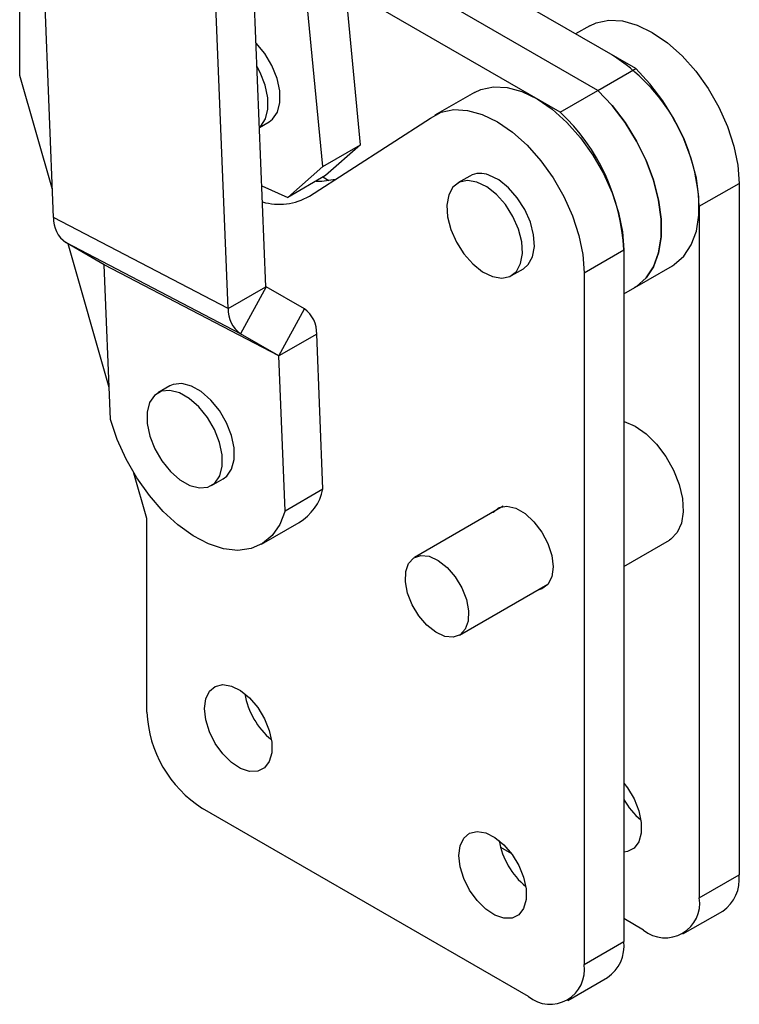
# Model space of a CAD drawing. Extents: x 78 to 731, y 58 to 554.
# Tile 15 of 17: x 646 to 731, y 178 to 295. Entities that reach past the tile are written whole.
import ezdxf

# ---------------------------------------------------------------- set-up
doc = ezdxf.new("R2010")
doc.units = 0
doc.header["$LTSCALE"] = 2
doc.layers.get('0').update_dxf_attribs({"linetype": 'CONTINUOUS'})

msp = doc.modelspace()

# ---------------------------------------------------------------- linework, layer by layer
at = {"color": 7, "linetype": 'CONTINUOUS'}
for p, q in [((686.340622, 280.07351), (681.044298, 335.57859)), ((681.862279, 277.488217), (678.007202, 317.88913)), ((649.929667, 271.462903), (648.081747, 317.178)), ((718.979709, 289.110984), (683.52525, 309.578407)), ((675.12616, 263.231307), (673.278241, 308.946404)), ((670.647817, 260.646014), (668.799897, 306.361111)), ((714.501366, 286.525691), (684.047391, 304.106397)), ((645.912009, 288.290153), (645.912009, 302.443527)), ((710.023023, 283.940399), (684.569534, 298.634386)), ((713.532589, 294.191279), (711.856008, 293.223409)), ((714.501366, 286.525691), (718.979709, 289.110984)), ((649.79621, 274.764432), (645.912009, 288.290153)), ((699.861858, 286.299334), (695.147813, 283.577974)), ((710.023023, 283.940399), (714.501366, 286.525691)), ((674.361642, 282.144486), (675.485403, 282.793219)), ((680.274152, 273.985861), (694.625788, 283.23029)), ((681.862279, 277.488217), (686.340622, 280.07351)), ((686.340622, 280.07351), (682.204318, 276.423865)), ((677.725975, 273.838572), (681.862279, 277.488217)), ((682.204318, 276.423865), (677.725975, 273.838572)), ((682.594842, 275.822487), (681.878715, 276.235899)), ((699.305808, 276.375334), (697.891594, 275.558926)), ((674.642213, 275.203535), (677.725975, 273.838572)), ((726.522181, 272.780876), (731.236226, 275.502236)), ((731.236226, 275.502236), (731.236226, 193.456215)), ((726.522181, 272.780876), (726.522181, 190.734855)), ((670.647817, 260.646014), (649.929667, 271.462903)), ((672.113748, 257.657099), (651.395598, 268.473989)), ((655.942425, 265.85406), (651.395598, 268.473989)), ((656.533405, 251.30392), (651.643703, 268.331029)), ((712.85145, 264.88893), (717.565495, 267.610291)), ((717.565495, 267.610291), (717.565495, 185.56427)), ((676.660575, 255.037169), (655.942425, 265.85406)), ((676.663655, 255.03089), (655.945505, 265.847781)), ((656.687967, 247.480257), (655.945505, 265.847781)), ((704.241078, 264.560105), (705.655292, 265.376513)), ((717.565495, 262.395432), (723.328658, 265.722435)), ((712.85145, 264.88893), (712.85145, 182.84291)), ((670.647817, 260.646014), (675.12616, 263.231307)), ((675.129241, 263.225028), (672.113748, 257.657099)), ((679.676067, 260.605098), (675.129241, 263.225028)), ((676.660575, 255.037169), (679.676067, 260.605098)), ((676.660575, 255.037169), (672.113748, 257.657099)), ((681.141997, 257.616182), (676.663655, 255.03089)), ((681.884458, 239.248656), (681.141997, 257.616182)), ((677.406116, 236.663364), (676.663655, 255.03089)), ((663.714769, 251.46834), (662.300554, 250.651932)), ((660.996953, 235.760778), (659.461093, 241.109004)), ((668.650037, 239.653113), (670.064252, 240.469521)), ((677.406116, 236.663364), (681.884458, 239.248656)), ((703.242577, 237.191917), (692.743033, 231.130659)), ((660.996953, 212.777873), (660.996953, 235.760778)), ((674.594403, 232.686937), (679.072746, 235.272229)), ((717.565495, 230.064774), (722.979384, 233.190145)), ((698.075933, 221.892807), (708.575477, 227.954065)), ((706.251787, 179.031767), (667.596615, 201.346923)), ((704.285398, 195.950829), (702.974667, 196.707499)), ((726.522181, 190.734855), (731.236226, 193.456215)), ((719.922518, 186.923712), (717.565494, 188.284393)), ((724.588805, 186.461635), (729.30285, 189.182996)), ((712.85145, 182.84291), (717.565495, 185.56427)), ((710.918074, 178.56969), (715.632119, 181.291051))]:
    msp.add_line(p, q, dxfattribs=at)
at = {"color": 7, "linetype": 'CONTINUOUS', "flags": 128}
for points in [[(713.532589, 294.191279), (714.298153, 294.549305), (715.783111, 294.86251), (717.420808, 294.773796), (719.162026, 294.28583), (720.954436, 293.413277), (722.744167, 292.182362), (724.477431, 290.630076), (726.10214, 288.803073), (727.569459, 286.756261), (728.835296, 284.551155), (729.861603, 282.254026), (730.617541, 279.933911), (731.080383, 277.660541), (731.236226, 275.502236)], [(675.485403, 282.793219), (675.910669, 283.115578), (676.482543, 283.966982), (676.770111, 285.113172), (676.753775, 286.476037), (676.434648, 287.962699), (675.834478, 289.471846), (674.994166, 290.900631), (673.970977, 292.151686), (673.956521, 292.166641)], [(674.360313, 282.177329), (674.496455, 282.299169), (675.06833, 283.150574), (675.355898, 284.296764), (675.339561, 285.659628), (675.020434, 287.146291), (674.420264, 288.655438), (674.072047, 289.308667)], [(723.328658, 265.722435), (723.563326, 265.866417), (724.698127, 266.862925), (725.578307, 268.201962), (726.179181, 269.845963), (726.48389, 271.748816), (726.48389, 273.857144), (726.179181, 276.111808), (725.578307, 278.449563), (724.698127, 280.804834), (723.563326, 283.111556), (722.205739, 285.305022), (720.663446, 287.323707), (718.979709, 289.110984)], [(699.861858, 286.299334), (700.627422, 286.65736), (702.11238, 286.970565), (703.750077, 286.881851), (705.491295, 286.393885), (707.283705, 285.521332), (709.073436, 284.290417), (710.8067, 282.738131), (712.431409, 280.911128), (713.898728, 278.864316), (715.164565, 276.659209), (716.190872, 274.362081), (716.946809, 272.041966), (717.409652, 269.768596), (717.565495, 267.610291)], [(718.850315, 263.137143), (719.084984, 263.281124), (720.219784, 264.277633), (721.099965, 265.61667), (721.700838, 267.260671), (722.005548, 269.163524), (722.005548, 271.271852), (721.700838, 273.526515), (721.099965, 275.864271), (720.219784, 278.219542), (719.084984, 280.526264), (717.727397, 282.71973), (716.185103, 284.738415), (714.501366, 286.525691)], [(714.501366, 286.525691), (716.185103, 284.738415), (717.727397, 282.71973), (719.084984, 280.526264), (720.219784, 278.219542), (721.099965, 275.864271), (721.700838, 273.526515), (722.005548, 271.271852), (722.005548, 269.163524), (721.700838, 267.260671), (721.099965, 265.61667), (720.219784, 264.277633), (719.084984, 263.281124), (718.850315, 263.137143)], [(694.625788, 283.23029), (695.913377, 283.936), (697.398334, 284.249204), (699.036032, 284.16049), (700.77725, 283.672525), (702.569659, 282.799972), (704.35939, 281.569056), (706.092655, 280.016771), (707.717363, 278.189767), (709.184683, 276.142956), (710.450519, 273.937849), (711.476827, 271.64072), (712.232764, 269.320605), (712.695606, 267.047235), (712.85145, 264.88893)], [(681.062539, 275.76473), (681.768981, 275.751469), (683.384839, 275.989571)], [(700.147907, 275.665122), (699.041641, 275.85632), (698.073355, 275.652475), (697.309036, 275.067479), (696.800772, 274.141198), (696.583197, 272.936758), (696.671142, 271.536238), (697.058612, 270.035082), (697.719202, 268.535591), (698.607892, 267.139953), (699.664123, 265.943279), (700.815912, 265.027118), (701.984767, 264.453908), (703.091032, 264.262711), (704.059318, 264.466556), (704.823637, 265.051552), (705.331901, 265.977833), (705.549476, 267.182273), (705.461531, 268.582792), (705.074061, 270.083949), (704.413472, 271.583439), (703.52478, 272.979078), (702.46855, 274.175752), (701.316761, 275.091912), (700.147907, 275.665122)], [(705.655292, 265.376513), (706.237851, 265.86796), (706.746115, 266.794241), (706.96369, 267.998681), (706.875745, 269.399201), (706.488275, 270.900357), (705.827686, 272.399847), (704.938994, 273.795486), (703.882764, 274.99216), (702.730975, 275.90832), (701.56212, 276.48153)], [(670.064252, 240.469521), (670.47005, 240.773184), (671.049297, 241.615534), (671.345061, 242.754562), (671.337187, 244.112642), (671.02621, 245.597229), (670.433325, 247.107144), (669.598934, 248.539491), (668.5799, 249.796658), (667.445669, 250.79297), (666.273537, 251.460535), (665.143382, 251.753859), (664.132224, 251.652944), (663.714769, 251.46834)], [(669.055836, 239.956775), (669.635082, 240.799126), (669.930847, 241.938153), (669.922972, 243.296234), (669.611995, 244.780821), (669.01911, 246.290735), (668.184719, 247.723082), (667.165686, 248.980249), (666.031454, 249.976562), (664.859322, 250.644126), (663.729167, 250.93745), (662.71801, 250.836535), (661.894753, 250.348266), (661.315508, 249.505915), (661.019744, 248.366887), (661.027619, 247.008807), (661.338594, 245.524225), (661.931481, 244.014309), (662.765871, 242.581962), (663.784904, 241.324796), (664.919136, 240.328479), (666.091268, 239.660915), (667.221422, 239.367595), (668.232581, 239.468509), (669.055836, 239.956775)], [(677.406116, 236.663364), (676.781289, 235.043049), (675.878915, 233.731161), (674.724306, 232.764496), (673.349847, 232.170177), (671.794095, 231.964871), (670.100689, 232.154335), (668.317127, 232.733258), (666.493442, 233.6854), (664.680788, 234.984049), (662.930012, 236.592783), (661.29022, 238.466474), (659.807413, 240.552564), (658.523183, 242.792541), (657.473553, 245.123567), (656.687967, 247.480257)], [(717.607917, 247.247801), (718.910514, 246.690319), (720.216842, 245.778551), (721.456476, 244.561653), (722.562586, 243.105224), (723.475543, 241.487779), (724.146128, 239.796524), (724.53819, 238.122623), (724.630593, 236.556323), (724.418356, 235.182068), (723.912919, 234.073933), (723.141531, 233.291668), (722.979384, 233.190145)], [(702.042479, 236.499117), (702.057097, 236.51715), (702.777601, 237.061407), (703.703183, 237.213971), (704.758858, 236.962491), (705.859098, 236.327336), (706.914771, 235.35996), (707.840353, 234.138743), (708.560857, 232.76261), (709.017915, 231.343051), (709.174495, 229.995076), (709.017915, 228.827882), (708.560857, 227.936031), (707.840353, 227.391778), (707.375378, 227.261261)], [(694.494954, 231.264578), (695.562766, 230.774531), (696.618158, 229.939142), (697.575633, 228.826079), (698.357617, 227.525526), (698.900761, 226.142842), (699.161064, 224.790039), (699.117435, 223.576722), (698.773409, 222.601181), (698.156859, 221.942448), (697.317733, 221.653894), (696.32401, 221.758894), (695.2562, 222.248936), (694.200806, 223.084329), (693.243334, 224.197388), (692.461348, 225.497941), (691.918205, 226.880629), (691.657903, 228.233427), (691.701532, 229.446745), (692.045557, 230.422286), (692.662107, 231.081019), (693.501234, 231.369573), (694.494954, 231.264578)], [(667.832318, 213.186786), (667.980907, 214.349375), (668.41565, 215.254186), (669.104308, 215.834104), (669.995804, 216.046133), (671.024022, 215.874537), (672.112699, 215.332056), (673.181098, 214.458907), (674.149979, 213.319848), (674.947484, 211.999376), (675.514465, 210.595404), (675.808874, 209.212071), (675.808874, 207.951966), (675.514465, 206.90855), (674.947484, 206.1592), (674.149979, 205.759508), (673.181098, 205.739103), (672.112699, 206.099493), (671.024022, 206.813973), (669.995804, 207.829532), (669.104308, 209.07086), (668.41565, 210.445886), (667.980907, 211.85264), (667.832318, 213.186786)], [(717.565494, 204.343025), (717.9906, 203.795086), (718.788104, 202.474615), (719.355086, 201.070642), (719.649494, 199.68731), (719.649494, 198.427204), (719.355086, 197.383788), (718.788104, 196.634439), (717.9906, 196.234747), (717.565494, 196.177625)], [(698.002207, 195.77008), (698.150796, 196.932669), (698.58554, 197.837479), (699.274197, 198.417398), (700.165693, 198.629426), (701.19391, 198.457831), (702.282588, 197.91535), (703.350988, 197.0422), (704.319869, 195.903141), (705.117373, 194.58267), (705.684355, 193.178697), (705.978763, 191.795365), (705.978763, 190.535259), (705.684355, 189.491843), (705.117373, 188.742494), (704.319869, 188.342802), (703.350988, 188.322396), (702.282588, 188.682787), (701.19391, 189.397267), (700.165693, 190.412825), (699.274197, 191.654153), (698.58554, 193.029179), (698.150796, 194.435934), (698.002207, 195.77008)]]:
    msp.add_lwpolyline(points, dxfattribs=at)
at = {"color": 7, "linetype": 'CONTINUOUS'}
for centre, radius, start, end in [((704.304332, 271.928678), 22.234187, 2.19658629, 57.80341385), ((693.595551, 266.446063), 23.998201, 2.78069008, 46.80139718), ((700.545118, 274.066798), 2.620158, 67.16084218, 118.22859197), ((676.692166, 280.179073), 7.154475, 253.99125411, 300.04392513), ((653.379859, 271.301125), 3.453982, 177.31539115, 234.9364271), ((655.938249, 265.848118), 0.007263, 357.34334714, 54.90441605), ((675.133399, 263.230964), 0.007247, 177.28461968, 234.98434728), ((674.098012, 260.484238), 3.453986, 177.31542696, 234.93641075), ((677.691808, 257.777963), 3.45398, 357.31533768, 54.93644011), ((676.656407, 255.03123), 0.007256, 357.31347119, 54.93892195), ((675.841857, 240.539063), 6.17885, 301.52663329, 347.94546704), ((681.467223, 216.431734), 8.96535, 189.45976614, 230.53485899), ((675.325635, 213.429908), 14.34351, 182.60547878, 237.39452137), ((725.210234, 206.753386), 8.784766, 209.514994, 230.38963593), ((711.6371, 199.015022), 8.965337, 189.45973753, 230.53489684), ((726.79635, 192.891015), 4.475707, 304.05740878, 7.25477961), ((722.49882, 190.082201), 4.075952, 230.79671666, 9.21403509), ((713.125619, 184.99907), 4.475707, 304.05740878, 7.25477961), ((708.828089, 182.190256), 4.075952, 230.79671666, 9.21403509)]:
    msp.add_arc(centre, radius, start, end, dxfattribs=at)

doc.saveas('drawing.dxf')
